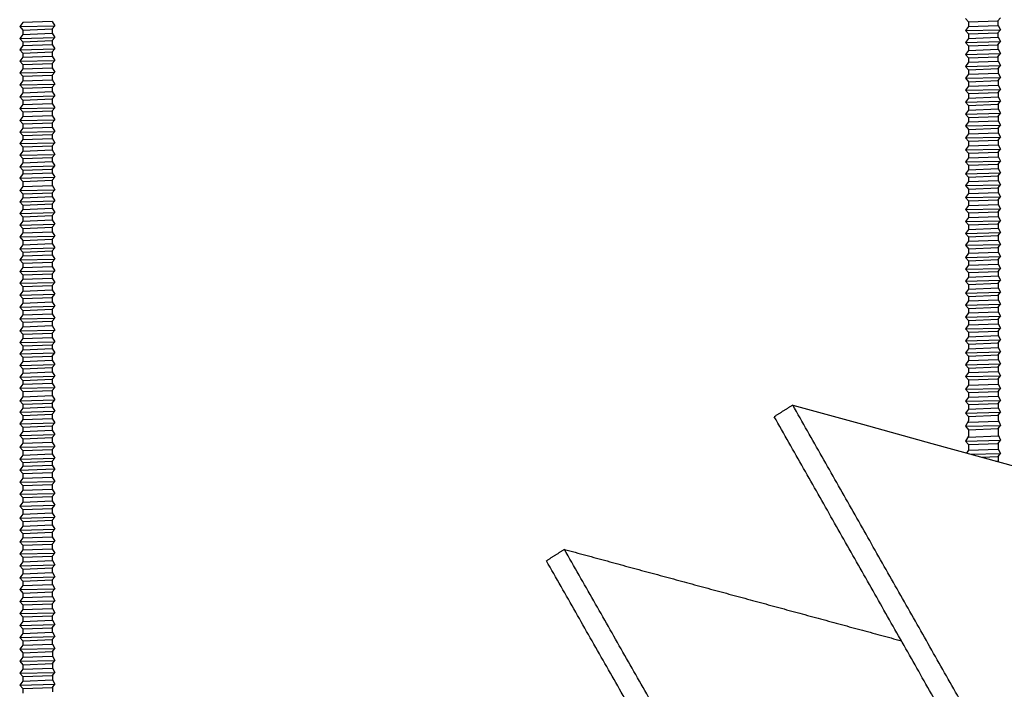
# Model space of a CAD drawing. Header units: centimetres. Extents: x 5283.6 to 5299.6, y 15505 to 15518.9.
# Tile 48 of 68: x 5296.712 to 5296.911, y 15512.526 to 15512.661. Entities that reach past the tile are written whole.
import ezdxf

# ---------------------------------------------------------------- set-up
doc = ezdxf.new("R2010")
doc.units = ezdxf.units.CM
doc.layers.add('_HD_muro', color=1, linetype='Continuous')
doc.layers.add('_HD_tornillo', color=30, linetype='Continuous')
doc.layers.add('Make2D$visible$Curves$Default', color=7, linetype='Continuous', true_color=0x000000)

# ---------------------------------------------------------------- blocks, each defined once
blk = doc.blocks.new('Cirrus_2.40x2.40_iso@15')
at = {"layer": '_HD_tornillo'}
for p, q in [((5296.90345, 15512.66166), (5296.90405, 15512.66098)), ((5296.91004, 15512.66121), (5296.91055, 15512.66183)), ((5296.71238, 15512.66083), (5296.71178, 15512.66002)), ((5296.71178, 15512.66002), (5296.71887, 15512.66019)), ((5296.71178, 15512.66002), (5296.71238, 15512.65934)), ((5296.71838, 15512.66107), (5296.71238, 15512.66083)), ((5296.71238, 15512.65934), (5296.71837, 15512.65957)), ((5296.71837, 15512.65957), (5296.71887, 15512.66019)), ((5296.71837, 15512.65957), (5296.71837, 15512.65868)), ((5296.71838, 15512.66107), (5296.71887, 15512.66019)), ((5296.90405, 15512.66004), (5296.90345, 15512.65922)), ((5296.90405, 15512.66098), (5296.91004, 15512.66121)), ((5296.90405, 15512.66098), (5296.90405, 15512.66004)), ((5296.90405, 15512.66004), (5296.91004, 15512.66027)), ((5296.91004, 15512.66121), (5296.91004, 15512.66027)), ((5296.91005, 15512.66028), (5296.91055, 15512.65939)), ((5296.71238, 15512.65845), (5296.71178, 15512.65763)), ((5296.71178, 15512.65763), (5296.71887, 15512.6578)), ((5296.71178, 15512.65763), (5296.71238, 15512.65695)), ((5296.71238, 15512.65934), (5296.71238, 15512.65845)), ((5296.71238, 15512.65845), (5296.71837, 15512.65868)), ((5296.71837, 15512.65719), (5296.71887, 15512.6578)), ((5296.71838, 15512.65869), (5296.71887, 15512.6578)), ((5296.90345, 15512.65922), (5296.91055, 15512.65939)), ((5296.90345, 15512.65922), (5296.90405, 15512.65854)), ((5296.90405, 15512.65763), (5296.90345, 15512.65681)), ((5296.90405, 15512.65854), (5296.91004, 15512.65878)), ((5296.90405, 15512.65854), (5296.90405, 15512.65763)), ((5296.90405, 15512.65763), (5296.91004, 15512.65786)), ((5296.91004, 15512.65878), (5296.91055, 15512.65939)), ((5296.91004, 15512.65878), (5296.91004, 15512.65786)), ((5296.91005, 15512.65787), (5296.91055, 15512.65698)), ((5296.71238, 15512.65617), (5296.71178, 15512.65535)), ((5296.71238, 15512.65695), (5296.71837, 15512.65719)), ((5296.71238, 15512.65695), (5296.71238, 15512.65617)), ((5296.71238, 15512.65617), (5296.71837, 15512.6564)), ((5296.71837, 15512.65719), (5296.71837, 15512.6564)), ((5296.71838, 15512.65641), (5296.71887, 15512.65552)), ((5296.90345, 15512.65681), (5296.91055, 15512.65698)), ((5296.90345, 15512.65681), (5296.90405, 15512.65613)), ((5296.90405, 15512.65613), (5296.91004, 15512.65636)), ((5296.90405, 15512.65613), (5296.90405, 15512.65519)), ((5296.91004, 15512.65636), (5296.91055, 15512.65698)), ((5296.91004, 15512.65636), (5296.91004, 15512.65543)), ((5296.71178, 15512.65535), (5296.71887, 15512.65552)), ((5296.71178, 15512.65535), (5296.71238, 15512.65467)), ((5296.71238, 15512.65381), (5296.71178, 15512.65299)), ((5296.71238, 15512.65467), (5296.71837, 15512.6549)), ((5296.71238, 15512.65467), (5296.71238, 15512.65381)), ((5296.71238, 15512.65381), (5296.71837, 15512.65404)), ((5296.71837, 15512.6549), (5296.71887, 15512.65552)), ((5296.71837, 15512.6549), (5296.71837, 15512.65404)), ((5296.71838, 15512.65405), (5296.71887, 15512.65316)), ((5296.90405, 15512.65519), (5296.90345, 15512.65438)), ((5296.90345, 15512.65438), (5296.91055, 15512.65455)), ((5296.90345, 15512.65438), (5296.90405, 15512.6537)), ((5296.90405, 15512.65519), (5296.91004, 15512.65543)), ((5296.90405, 15512.6537), (5296.91004, 15512.65393)), ((5296.90405, 15512.6537), (5296.90405, 15512.65278)), ((5296.91004, 15512.65393), (5296.91055, 15512.65455)), ((5296.91004, 15512.65393), (5296.91004, 15512.65302)), ((5296.91005, 15512.65543), (5296.91055, 15512.65455)), ((5296.71178, 15512.65299), (5296.71887, 15512.65316)), ((5296.71178, 15512.65299), (5296.71238, 15512.65231)), ((5296.71238, 15512.65231), (5296.71837, 15512.65255)), ((5296.71238, 15512.65231), (5296.71238, 15512.65144)), ((5296.71238, 15512.65144), (5296.71837, 15512.65168)), ((5296.71837, 15512.65255), (5296.71887, 15512.65316)), ((5296.71837, 15512.65255), (5296.71837, 15512.65168)), ((5296.71838, 15512.65168), (5296.71887, 15512.6508)), ((5296.90407, 15512.65279), (5296.90347, 15512.65197)), ((5296.90347, 15512.65197), (5296.91056, 15512.65214)), ((5296.90347, 15512.65197), (5296.90407, 15512.65129)), ((5296.90407, 15512.65279), (5296.91006, 15512.65302)), ((5296.91006, 15512.65153), (5296.91056, 15512.65214)), ((5296.91007, 15512.65303), (5296.91056, 15512.65214)), ((5296.71238, 15512.65144), (5296.71178, 15512.65063)), ((5296.71178, 15512.65063), (5296.71887, 15512.6508)), ((5296.71178, 15512.65063), (5296.71238, 15512.64995)), ((5296.71238, 15512.64995), (5296.71837, 15512.65018)), ((5296.71238, 15512.64995), (5296.71238, 15512.64903)), ((5296.71837, 15512.65018), (5296.71887, 15512.6508)), ((5296.71837, 15512.65018), (5296.71837, 15512.64926)), ((5296.90407, 15512.65036), (5296.90347, 15512.64954)), ((5296.90347, 15512.64954), (5296.91056, 15512.64971)), ((5296.90407, 15512.65129), (5296.91006, 15512.65153)), ((5296.90407, 15512.65129), (5296.90407, 15512.65036)), ((5296.90407, 15512.65036), (5296.91006, 15512.65059)), ((5296.91006, 15512.65153), (5296.91006, 15512.65059)), ((5296.91006, 15512.64909), (5296.91056, 15512.64971)), ((5296.91007, 15512.65059), (5296.91056, 15512.64971)), ((5296.71238, 15512.64903), (5296.71178, 15512.64821)), ((5296.71178, 15512.64821), (5296.71887, 15512.64838)), ((5296.71178, 15512.64821), (5296.71238, 15512.64753)), ((5296.71238, 15512.64903), (5296.71837, 15512.64926)), ((5296.71238, 15512.64753), (5296.71837, 15512.64777)), ((5296.71837, 15512.64777), (5296.71887, 15512.64838)), ((5296.71837, 15512.64777), (5296.71837, 15512.64685)), ((5296.71838, 15512.64927), (5296.71887, 15512.64838)), ((5296.90347, 15512.64954), (5296.90407, 15512.64886)), ((5296.90407, 15512.64794), (5296.90347, 15512.64713)), ((5296.90407, 15512.64886), (5296.91006, 15512.64909)), ((5296.90407, 15512.64886), (5296.90407, 15512.64794)), ((5296.90407, 15512.64794), (5296.91006, 15512.64818)), ((5296.91006, 15512.64909), (5296.91006, 15512.64818)), ((5296.91007, 15512.64818), (5296.91056, 15512.6473)), ((5296.71238, 15512.64662), (5296.71178, 15512.6458)), ((5296.71178, 15512.6458), (5296.71887, 15512.64597)), ((5296.71178, 15512.6458), (5296.71238, 15512.64512)), ((5296.71238, 15512.64753), (5296.71238, 15512.64662)), ((5296.71238, 15512.64662), (5296.71837, 15512.64685)), ((5296.71837, 15512.64535), (5296.71887, 15512.64597)), ((5296.71838, 15512.64686), (5296.71887, 15512.64597)), ((5296.90347, 15512.64713), (5296.91056, 15512.6473)), ((5296.90347, 15512.64713), (5296.90407, 15512.64645)), ((5296.90407, 15512.64645), (5296.91006, 15512.64668)), ((5296.90407, 15512.64645), (5296.90407, 15512.64553)), ((5296.90407, 15512.64553), (5296.91006, 15512.64577)), ((5296.91006, 15512.64668), (5296.91056, 15512.6473)), ((5296.91006, 15512.64668), (5296.91006, 15512.64577)), ((5296.91007, 15512.64577), (5296.91056, 15512.64489)), ((5296.71238, 15512.64421), (5296.71178, 15512.64339)), ((5296.71238, 15512.64512), (5296.71837, 15512.64535)), ((5296.71238, 15512.64512), (5296.71238, 15512.64421)), ((5296.71238, 15512.64421), (5296.71837, 15512.64444)), ((5296.71837, 15512.64535), (5296.71837, 15512.64444)), ((5296.71838, 15512.64444), (5296.71887, 15512.64356)), ((5296.90407, 15512.64553), (5296.90347, 15512.64472)), ((5296.90347, 15512.64472), (5296.91056, 15512.64489)), ((5296.90347, 15512.64472), (5296.90407, 15512.64404)), ((5296.90407, 15512.64404), (5296.91006, 15512.64427)), ((5296.90407, 15512.64404), (5296.90407, 15512.6431)), ((5296.91006, 15512.64427), (5296.91056, 15512.64489)), ((5296.91006, 15512.64427), (5296.91006, 15512.64333)), ((5296.71178, 15512.64339), (5296.71887, 15512.64356)), ((5296.71178, 15512.64339), (5296.71238, 15512.64271)), ((5296.71238, 15512.6418), (5296.71178, 15512.64098)), ((5296.71238, 15512.64271), (5296.71837, 15512.64294)), ((5296.71238, 15512.64271), (5296.71238, 15512.6418)), ((5296.71238, 15512.6418), (5296.71837, 15512.64203)), ((5296.71837, 15512.64294), (5296.71887, 15512.64356)), ((5296.71837, 15512.64294), (5296.71837, 15512.64203)), ((5296.71838, 15512.64203), (5296.71887, 15512.64115)), ((5296.90407, 15512.6431), (5296.90347, 15512.64228)), ((5296.90347, 15512.64228), (5296.91056, 15512.64245)), ((5296.90347, 15512.64228), (5296.90407, 15512.6416)), ((5296.90407, 15512.6431), (5296.91006, 15512.64333)), ((5296.90407, 15512.6416), (5296.91006, 15512.64183)), ((5296.90407, 15512.6416), (5296.90407, 15512.64069)), ((5296.91006, 15512.64183), (5296.91056, 15512.64245)), ((5296.91006, 15512.64183), (5296.91006, 15512.64092)), ((5296.91007, 15512.64334), (5296.91056, 15512.64245)), ((5296.71178, 15512.64098), (5296.71887, 15512.64115)), ((5296.71178, 15512.64098), (5296.71238, 15512.6403)), ((5296.71238, 15512.6403), (5296.71837, 15512.64053)), ((5296.71238, 15512.6403), (5296.71238, 15512.63941)), ((5296.71238, 15512.63941), (5296.71837, 15512.63965)), ((5296.71837, 15512.64053), (5296.71887, 15512.64115)), ((5296.71837, 15512.64053), (5296.71837, 15512.63965)), ((5296.71838, 15512.63965), (5296.71887, 15512.63877)), ((5296.90407, 15512.64069), (5296.90347, 15512.63987)), ((5296.90347, 15512.63987), (5296.91056, 15512.64004)), ((5296.90347, 15512.63987), (5296.90407, 15512.63919)), ((5296.90407, 15512.64069), (5296.91006, 15512.64092)), ((5296.91006, 15512.63942), (5296.91056, 15512.64004)), ((5296.91007, 15512.64092), (5296.91056, 15512.64004)), ((5296.71238, 15512.63941), (5296.71178, 15512.6386)), ((5296.71178, 15512.6386), (5296.71887, 15512.63877)), ((5296.71178, 15512.6386), (5296.71238, 15512.63792)), ((5296.71238, 15512.63792), (5296.71837, 15512.63815)), ((5296.71238, 15512.63792), (5296.71238, 15512.63713)), ((5296.71837, 15512.63815), (5296.71887, 15512.63877)), ((5296.71837, 15512.63815), (5296.71837, 15512.63736)), ((5296.90407, 15512.63825), (5296.90347, 15512.63744)), ((5296.90347, 15512.63744), (5296.91056, 15512.63761)), ((5296.90407, 15512.63919), (5296.91006, 15512.63942)), ((5296.90407, 15512.63919), (5296.90407, 15512.63825)), ((5296.90407, 15512.63825), (5296.91006, 15512.63849)), ((5296.91006, 15512.63942), (5296.91006, 15512.63849)), ((5296.91006, 15512.63699), (5296.91056, 15512.63761)), ((5296.91007, 15512.63849), (5296.91056, 15512.63761)), ((5296.71238, 15512.63713), (5296.71178, 15512.63631)), ((5296.71178, 15512.63631), (5296.71887, 15512.63648)), ((5296.71178, 15512.63631), (5296.71238, 15512.63563)), ((5296.71238, 15512.63713), (5296.71837, 15512.63736)), ((5296.71238, 15512.63563), (5296.71837, 15512.63587)), ((5296.71238, 15512.63563), (5296.71238, 15512.63477)), ((5296.71837, 15512.63587), (5296.71887, 15512.63648)), ((5296.71837, 15512.63587), (5296.71837, 15512.63501)), ((5296.71838, 15512.63737), (5296.71887, 15512.63648)), ((5296.90347, 15512.63744), (5296.90407, 15512.63676)), ((5296.90408, 15512.63585), (5296.90348, 15512.63503)), ((5296.90407, 15512.63676), (5296.91006, 15512.63699)), ((5296.90407, 15512.63676), (5296.90407, 15512.63584)), ((5296.90408, 15512.63585), (5296.91007, 15512.63608)), ((5296.91006, 15512.63699), (5296.91006, 15512.63607)), ((5296.91008, 15512.63608), (5296.91057, 15512.6352)), ((5296.71238, 15512.63477), (5296.71178, 15512.63396)), ((5296.71178, 15512.63396), (5296.71887, 15512.63412)), ((5296.71178, 15512.63396), (5296.71238, 15512.63327)), ((5296.71238, 15512.63477), (5296.71837, 15512.63501)), ((5296.71837, 15512.63351), (5296.71887, 15512.63412)), ((5296.71838, 15512.63501), (5296.71887, 15512.63412)), ((5296.90348, 15512.63503), (5296.91057, 15512.6352)), ((5296.90348, 15512.63503), (5296.90408, 15512.63435)), ((5296.90408, 15512.63435), (5296.91007, 15512.63458)), ((5296.90408, 15512.63435), (5296.90408, 15512.63341)), ((5296.90408, 15512.63341), (5296.91007, 15512.63364)), ((5296.91007, 15512.63458), (5296.91057, 15512.6352)), ((5296.91007, 15512.63458), (5296.91007, 15512.63364)), ((5296.91008, 15512.63365), (5296.91057, 15512.63276)), ((5296.71238, 15512.6324), (5296.71178, 15512.63159)), ((5296.71178, 15512.63159), (5296.71887, 15512.63176)), ((5296.71238, 15512.63327), (5296.71837, 15512.63351)), ((5296.71238, 15512.63327), (5296.71238, 15512.6324)), ((5296.71238, 15512.6324), (5296.71837, 15512.63264)), ((5296.71837, 15512.63351), (5296.71837, 15512.63264)), ((5296.71837, 15512.63114), (5296.71887, 15512.63176)), ((5296.71838, 15512.63264), (5296.71887, 15512.63176)), ((5296.90408, 15512.63341), (5296.90348, 15512.63259)), ((5296.90348, 15512.63259), (5296.91057, 15512.63276)), ((5296.90348, 15512.63259), (5296.90408, 15512.63191)), ((5296.90408, 15512.63191), (5296.91007, 15512.63215)), ((5296.90408, 15512.63191), (5296.90408, 15512.631)), ((5296.91007, 15512.63215), (5296.91057, 15512.63276)), ((5296.91007, 15512.63215), (5296.91007, 15512.63123)), ((5296.71178, 15512.63159), (5296.71238, 15512.63091)), ((5296.71238, 15512.63014), (5296.71178, 15512.62932)), ((5296.71238, 15512.63091), (5296.71837, 15512.63114)), ((5296.71238, 15512.63091), (5296.71238, 15512.63014)), ((5296.71238, 15512.63014), (5296.71837, 15512.63037)), ((5296.71837, 15512.63114), (5296.71837, 15512.63037)), ((5296.71838, 15512.63037), (5296.71887, 15512.62949)), ((5296.90408, 15512.631), (5296.90348, 15512.63018)), ((5296.90348, 15512.63018), (5296.91057, 15512.63035)), ((5296.90348, 15512.63018), (5296.90408, 15512.6295)), ((5296.90408, 15512.631), (5296.91007, 15512.63123)), ((5296.90408, 15512.6295), (5296.91007, 15512.62974)), ((5296.91007, 15512.62974), (5296.91057, 15512.63035)), ((5296.91007, 15512.62974), (5296.91007, 15512.62882)), ((5296.91008, 15512.63124), (5296.91057, 15512.63035)), ((5296.71178, 15512.62932), (5296.71887, 15512.62949)), ((5296.71178, 15512.62932), (5296.71238, 15512.62864)), ((5296.71238, 15512.62864), (5296.71837, 15512.62887)), ((5296.71238, 15512.62864), (5296.71238, 15512.6276)), ((5296.71238, 15512.6276), (5296.71837, 15512.62783)), ((5296.71837, 15512.62887), (5296.71887, 15512.62949)), ((5296.71837, 15512.62887), (5296.71837, 15512.62783)), ((5296.71838, 15512.62784), (5296.71887, 15512.62695)), ((5296.90408, 15512.62859), (5296.90348, 15512.62777)), ((5296.90348, 15512.62777), (5296.91057, 15512.62794)), ((5296.90348, 15512.62777), (5296.90408, 15512.62709)), ((5296.90408, 15512.6295), (5296.90408, 15512.62859)), ((5296.90408, 15512.62859), (5296.91007, 15512.62882)), ((5296.91007, 15512.62732), (5296.91057, 15512.62794)), ((5296.91008, 15512.62882), (5296.91057, 15512.62794)), ((5296.71238, 15512.6276), (5296.71178, 15512.62678)), ((5296.71178, 15512.62678), (5296.71887, 15512.62695)), ((5296.71178, 15512.62678), (5296.71238, 15512.6261)), ((5296.71238, 15512.6261), (5296.71837, 15512.62634)), ((5296.71238, 15512.6261), (5296.71238, 15512.62532)), ((5296.71837, 15512.62634), (5296.71887, 15512.62695)), ((5296.71837, 15512.62634), (5296.71837, 15512.62555)), ((5296.90408, 15512.62615), (5296.90348, 15512.62534)), ((5296.90408, 15512.62709), (5296.91007, 15512.62732)), ((5296.90408, 15512.62709), (5296.90408, 15512.62615)), ((5296.90408, 15512.62615), (5296.91007, 15512.62639)), ((5296.91007, 15512.62732), (5296.91007, 15512.62639)), ((5296.91008, 15512.62639), (5296.91057, 15512.62551)), ((5296.71238, 15512.62532), (5296.71178, 15512.6245)), ((5296.71178, 15512.6245), (5296.71887, 15512.62467)), ((5296.71178, 15512.6245), (5296.71238, 15512.62382)), ((5296.71238, 15512.62532), (5296.71837, 15512.62555)), ((5296.71238, 15512.62382), (5296.71837, 15512.62405)), ((5296.71238, 15512.62382), (5296.71238, 15512.62296)), ((5296.71837, 15512.62405), (5296.71887, 15512.62467)), ((5296.71837, 15512.62405), (5296.71837, 15512.62319)), ((5296.71838, 15512.62556), (5296.71887, 15512.62467)), ((5296.90348, 15512.62534), (5296.91057, 15512.62551)), ((5296.90348, 15512.62534), (5296.90408, 15512.62466)), ((5296.90408, 15512.62374), (5296.90348, 15512.62293)), ((5296.90408, 15512.62466), (5296.91007, 15512.62489)), ((5296.90408, 15512.62466), (5296.90408, 15512.62374)), ((5296.90408, 15512.62374), (5296.91007, 15512.62398)), ((5296.91007, 15512.62489), (5296.91057, 15512.62551)), ((5296.91007, 15512.62489), (5296.91007, 15512.62398)), ((5296.91008, 15512.62398), (5296.91057, 15512.62309)), ((5296.71238, 15512.62296), (5296.71178, 15512.62214)), ((5296.71178, 15512.62214), (5296.71887, 15512.62231)), ((5296.71178, 15512.62214), (5296.71238, 15512.62146)), ((5296.71238, 15512.62296), (5296.71837, 15512.62319)), ((5296.71238, 15512.62146), (5296.71837, 15512.6217)), ((5296.71837, 15512.6217), (5296.71887, 15512.62231)), ((5296.71837, 15512.6217), (5296.71837, 15512.62083)), ((5296.71838, 15512.6232), (5296.71887, 15512.62231)), ((5296.90348, 15512.62293), (5296.91057, 15512.62309)), ((5296.90348, 15512.62293), (5296.90408, 15512.62224)), ((5296.90408, 15512.62224), (5296.91007, 15512.62248)), ((5296.90408, 15512.62224), (5296.90408, 15512.62131)), ((5296.91007, 15512.62248), (5296.91057, 15512.62309)), ((5296.91007, 15512.62248), (5296.91007, 15512.62154)), ((5296.71238, 15512.62059), (5296.71178, 15512.61978)), ((5296.71178, 15512.61978), (5296.71887, 15512.61994)), ((5296.71178, 15512.61978), (5296.71238, 15512.61909)), ((5296.71238, 15512.62146), (5296.71238, 15512.62059)), ((5296.71238, 15512.62059), (5296.71837, 15512.62083)), ((5296.71837, 15512.61933), (5296.71887, 15512.61994)), ((5296.71838, 15512.62083), (5296.71887, 15512.61994)), ((5296.90408, 15512.62131), (5296.90348, 15512.62049)), ((5296.90348, 15512.62049), (5296.91057, 15512.62066)), ((5296.90348, 15512.62049), (5296.90408, 15512.61981)), ((5296.90408, 15512.62131), (5296.91007, 15512.62154)), ((5296.90408, 15512.61981), (5296.91007, 15512.62004)), ((5296.90408, 15512.61981), (5296.90408, 15512.6189)), ((5296.91007, 15512.62004), (5296.91057, 15512.62066)), ((5296.91007, 15512.62004), (5296.91007, 15512.61913)), ((5296.91008, 15512.62154), (5296.91057, 15512.62066)), ((5296.71238, 15512.61818), (5296.71178, 15512.61736)), ((5296.71238, 15512.61909), (5296.71837, 15512.61933)), ((5296.71238, 15512.61909), (5296.71238, 15512.61818)), ((5296.71238, 15512.61818), (5296.71837, 15512.61841)), ((5296.71837, 15512.61933), (5296.71837, 15512.61841)), ((5296.71838, 15512.61842), (5296.71887, 15512.61753)), ((5296.90408, 15512.6189), (5296.90348, 15512.61808)), ((5296.90348, 15512.61808), (5296.91057, 15512.61825)), ((5296.90348, 15512.61808), (5296.90408, 15512.6174)), ((5296.90408, 15512.6189), (5296.91007, 15512.61913)), ((5296.91007, 15512.61763), (5296.91057, 15512.61825)), ((5296.91008, 15512.61913), (5296.91057, 15512.61825)), ((5296.71178, 15512.61736), (5296.71887, 15512.61753)), ((5296.71178, 15512.61736), (5296.71238, 15512.61668)), ((5296.71238, 15512.6158), (5296.71178, 15512.61498)), ((5296.71238, 15512.61668), (5296.71837, 15512.61692)), ((5296.71238, 15512.61668), (5296.71238, 15512.6158)), ((5296.71238, 15512.6158), (5296.71837, 15512.61603)), ((5296.71837, 15512.61692), (5296.71887, 15512.61753)), ((5296.71837, 15512.61692), (5296.71837, 15512.61603)), ((5296.71838, 15512.61604), (5296.71887, 15512.61515)), ((5296.90408, 15512.61648), (5296.90348, 15512.61567)), ((5296.90348, 15512.61567), (5296.91057, 15512.61584)), ((5296.90348, 15512.61567), (5296.90408, 15512.61499)), ((5296.90408, 15512.6174), (5296.91007, 15512.61763)), ((5296.90408, 15512.6174), (5296.90408, 15512.61648)), ((5296.90408, 15512.61648), (5296.91007, 15512.61672)), ((5296.91007, 15512.61763), (5296.91007, 15512.61672)), ((5296.91007, 15512.61522), (5296.91057, 15512.61584)), ((5296.91008, 15512.61672), (5296.91057, 15512.61584)), ((5296.71178, 15512.61498), (5296.71887, 15512.61515)), ((5296.71178, 15512.61498), (5296.71238, 15512.6143)), ((5296.71238, 15512.6143), (5296.71837, 15512.61453)), ((5296.71238, 15512.6143), (5296.71238, 15512.61352)), ((5296.71238, 15512.61352), (5296.71837, 15512.61375)), ((5296.71837, 15512.61453), (5296.71887, 15512.61515)), ((5296.71837, 15512.61453), (5296.71837, 15512.61375)), ((5296.71838, 15512.61375), (5296.71887, 15512.61287)), ((5296.90408, 15512.61405), (5296.90348, 15512.61323)), ((5296.90408, 15512.61499), (5296.91007, 15512.61522)), ((5296.90408, 15512.61499), (5296.90408, 15512.61405)), ((5296.90408, 15512.61405), (5296.91007, 15512.61428)), ((5296.91007, 15512.61522), (5296.91007, 15512.61428)), ((5296.91008, 15512.61429), (5296.91057, 15512.6134)), ((5296.71238, 15512.61352), (5296.71178, 15512.6127)), ((5296.71178, 15512.6127), (5296.71887, 15512.61287)), ((5296.71178, 15512.6127), (5296.71238, 15512.61202)), ((5296.71238, 15512.61202), (5296.71837, 15512.61225)), ((5296.71238, 15512.61202), (5296.71238, 15512.61116)), ((5296.71837, 15512.61225), (5296.71887, 15512.61287)), ((5296.71837, 15512.61225), (5296.71837, 15512.61139)), ((5296.90348, 15512.61323), (5296.91057, 15512.6134)), ((5296.90348, 15512.61323), (5296.90408, 15512.61255)), ((5296.90408, 15512.61255), (5296.91007, 15512.61279)), ((5296.90408, 15512.61255), (5296.90408, 15512.61164)), ((5296.90408, 15512.61164), (5296.91007, 15512.61187)), ((5296.91007, 15512.61279), (5296.91057, 15512.6134)), ((5296.91007, 15512.61279), (5296.91007, 15512.61187)), ((5296.91008, 15512.61188), (5296.91057, 15512.61099)), ((5296.71238, 15512.61116), (5296.71178, 15512.61034)), ((5296.71178, 15512.61034), (5296.71887, 15512.61051)), ((5296.71178, 15512.61034), (5296.71238, 15512.60966)), ((5296.71238, 15512.61116), (5296.71837, 15512.61139)), ((5296.71238, 15512.60966), (5296.71837, 15512.60989)), ((5296.71837, 15512.60989), (5296.71887, 15512.61051)), ((5296.71837, 15512.60989), (5296.71837, 15512.60902)), ((5296.71838, 15512.61139), (5296.71887, 15512.61051)), ((5296.90408, 15512.61164), (5296.90348, 15512.61082)), ((5296.90348, 15512.61082), (5296.91057, 15512.61099)), ((5296.90348, 15512.61082), (5296.90408, 15512.61014)), ((5296.90408, 15512.61014), (5296.91007, 15512.61037)), ((5296.90408, 15512.61014), (5296.90408, 15512.60923)), ((5296.91007, 15512.61037), (5296.91057, 15512.61099)), ((5296.91007, 15512.61037), (5296.91007, 15512.60946)), ((5296.71238, 15512.60879), (5296.71178, 15512.60797)), ((5296.71178, 15512.60797), (5296.71887, 15512.60814)), ((5296.71178, 15512.60797), (5296.71238, 15512.60729)), ((5296.71238, 15512.60966), (5296.71238, 15512.60879)), ((5296.71238, 15512.60879), (5296.71837, 15512.60902)), ((5296.71837, 15512.60753), (5296.71887, 15512.60814)), ((5296.71838, 15512.60903), (5296.71887, 15512.60814)), ((5296.90408, 15512.60923), (5296.90348, 15512.60841)), ((5296.90348, 15512.60841), (5296.91057, 15512.60858)), ((5296.90348, 15512.60841), (5296.90408, 15512.60773)), ((5296.90408, 15512.60923), (5296.91007, 15512.60946)), ((5296.90408, 15512.60773), (5296.91007, 15512.60796)), ((5296.90408, 15512.60773), (5296.90408, 15512.60679)), ((5296.91007, 15512.60796), (5296.91057, 15512.60858)), ((5296.91007, 15512.60796), (5296.91007, 15512.60703)), ((5296.91008, 15512.60946), (5296.91057, 15512.60858)), ((5296.71238, 15512.60638), (5296.71178, 15512.60556)), ((5296.71178, 15512.60556), (5296.71887, 15512.60573)), ((5296.71238, 15512.60729), (5296.71837, 15512.60753)), ((5296.71238, 15512.60729), (5296.71238, 15512.60638)), ((5296.71238, 15512.60638), (5296.71837, 15512.60661)), ((5296.71837, 15512.60753), (5296.71837, 15512.60661)), ((5296.71837, 15512.60511), (5296.71887, 15512.60573)), ((5296.71838, 15512.60661), (5296.71887, 15512.60573)), ((5296.90408, 15512.60679), (5296.90348, 15512.60598)), ((5296.90348, 15512.60598), (5296.91057, 15512.60615)), ((5296.90348, 15512.60598), (5296.90408, 15512.6053)), ((5296.90408, 15512.60679), (5296.91007, 15512.60703)), ((5296.91007, 15512.60553), (5296.91057, 15512.60615)), ((5296.91008, 15512.60703), (5296.91057, 15512.60615)), ((5296.71178, 15512.60556), (5296.71238, 15512.60488)), ((5296.71238, 15512.60397), (5296.71178, 15512.60315)), ((5296.71238, 15512.60488), (5296.71837, 15512.60511)), ((5296.71238, 15512.60488), (5296.71238, 15512.60397)), ((5296.71238, 15512.60397), (5296.71837, 15512.6042)), ((5296.71837, 15512.60511), (5296.71837, 15512.6042)), ((5296.71838, 15512.6042), (5296.71887, 15512.60332)), ((5296.90408, 15512.60438), (5296.90348, 15512.60356)), ((5296.90348, 15512.60356), (5296.91057, 15512.60373)), ((5296.90408, 15512.6053), (5296.91007, 15512.60553)), ((5296.90408, 15512.6053), (5296.90408, 15512.60438)), ((5296.90408, 15512.60438), (5296.91007, 15512.60461)), ((5296.91007, 15512.60553), (5296.91007, 15512.60461)), ((5296.91007, 15512.60312), (5296.91057, 15512.60373)), ((5296.91008, 15512.60462), (5296.91057, 15512.60373)), ((5296.71178, 15512.60315), (5296.71887, 15512.60332)), ((5296.71178, 15512.60315), (5296.71238, 15512.60247)), ((5296.71238, 15512.60247), (5296.71837, 15512.6027)), ((5296.71238, 15512.60247), (5296.71238, 15512.60155)), ((5296.71238, 15512.60155), (5296.71837, 15512.60179)), ((5296.71837, 15512.6027), (5296.71887, 15512.60332)), ((5296.71837, 15512.6027), (5296.71837, 15512.60179)), ((5296.71838, 15512.60179), (5296.71887, 15512.60091)), ((5296.90348, 15512.60356), (5296.90408, 15512.60288)), ((5296.90408, 15512.60195), (5296.90348, 15512.60113)), ((5296.90408, 15512.60288), (5296.91007, 15512.60312)), ((5296.90408, 15512.60288), (5296.90408, 15512.60195)), ((5296.90408, 15512.60195), (5296.91007, 15512.60218)), ((5296.91007, 15512.60312), (5296.91007, 15512.60218)), ((5296.91008, 15512.60218), (5296.91057, 15512.6013)), ((5296.71238, 15512.60155), (5296.71178, 15512.60074)), ((5296.71178, 15512.60074), (5296.71887, 15512.60091)), ((5296.71178, 15512.60074), (5296.71238, 15512.60006)), ((5296.71238, 15512.60006), (5296.71837, 15512.60029)), ((5296.71238, 15512.60006), (5296.71238, 15512.59914)), ((5296.71837, 15512.60029), (5296.71887, 15512.60091)), ((5296.71837, 15512.60029), (5296.71837, 15512.59938)), ((5296.90348, 15512.60113), (5296.91057, 15512.6013)), ((5296.90348, 15512.60113), (5296.90408, 15512.60045)), ((5296.90408, 15512.60045), (5296.91007, 15512.60068)), ((5296.90408, 15512.60045), (5296.90408, 15512.59954)), ((5296.90408, 15512.59954), (5296.91007, 15512.59977)), ((5296.91007, 15512.60068), (5296.91057, 15512.6013)), ((5296.91007, 15512.60068), (5296.91007, 15512.59977)), ((5296.91008, 15512.59977), (5296.91057, 15512.59889)), ((5296.71238, 15512.59914), (5296.71178, 15512.59833)), ((5296.71178, 15512.59833), (5296.71887, 15512.59849)), ((5296.71178, 15512.59833), (5296.71238, 15512.59764)), ((5296.71238, 15512.59914), (5296.71837, 15512.59938)), ((5296.71238, 15512.59764), (5296.71837, 15512.59788)), ((5296.71837, 15512.59788), (5296.71887, 15512.59849)), ((5296.71837, 15512.59788), (5296.71837, 15512.59699)), ((5296.71838, 15512.59938), (5296.71887, 15512.59849)), ((5296.90408, 15512.59954), (5296.90348, 15512.59872)), ((5296.90348, 15512.59872), (5296.91057, 15512.59889)), ((5296.90348, 15512.59872), (5296.90408, 15512.59804)), ((5296.90408, 15512.59804), (5296.91007, 15512.59827)), ((5296.90408, 15512.59804), (5296.90408, 15512.59712)), ((5296.91007, 15512.59827), (5296.91057, 15512.59889)), ((5296.91007, 15512.59827), (5296.91007, 15512.59736)), ((5296.71238, 15512.59676), (5296.71178, 15512.59594)), ((5296.71178, 15512.59594), (5296.71887, 15512.59611)), ((5296.71178, 15512.59594), (5296.71238, 15512.59526)), ((5296.71238, 15512.59764), (5296.71238, 15512.59676)), ((5296.71238, 15512.59676), (5296.71837, 15512.59699)), ((5296.71837, 15512.5955), (5296.71887, 15512.59611)), ((5296.71838, 15512.597), (5296.71887, 15512.59611)), ((5296.90408, 15512.59712), (5296.90348, 15512.59631)), ((5296.90348, 15512.59631), (5296.91057, 15512.59648)), ((5296.90348, 15512.59631), (5296.90408, 15512.59563)), ((5296.90408, 15512.59712), (5296.91007, 15512.59736)), ((5296.90408, 15512.59563), (5296.91007, 15512.59586)), ((5296.91007, 15512.59586), (5296.91057, 15512.59648)), ((5296.91007, 15512.59586), (5296.91007, 15512.59492)), ((5296.91008, 15512.59736), (5296.91057, 15512.59648)), ((5296.71238, 15512.59448), (5296.71178, 15512.59366)), ((5296.71178, 15512.59366), (5296.71887, 15512.59383)), ((5296.71238, 15512.59526), (5296.71837, 15512.5955)), ((5296.71238, 15512.59526), (5296.71238, 15512.59448)), ((5296.71238, 15512.59448), (5296.71837, 15512.59471)), ((5296.71837, 15512.5955), (5296.71837, 15512.59471)), ((5296.71837, 15512.59321), (5296.71887, 15512.59383)), ((5296.71838, 15512.59471), (5296.71887, 15512.59383)), ((5296.90408, 15512.59469), (5296.90348, 15512.59387)), ((5296.90348, 15512.59387), (5296.91057, 15512.59404)), ((5296.90348, 15512.59387), (5296.90408, 15512.59319)), ((5296.90408, 15512.59563), (5296.90408, 15512.59469)), ((5296.90408, 15512.59469), (5296.91007, 15512.59492)), ((5296.91007, 15512.59343), (5296.91057, 15512.59404)), ((5296.91008, 15512.59493), (5296.91057, 15512.59404)), ((5296.71178, 15512.59366), (5296.71238, 15512.59298)), ((5296.71238, 15512.59212), (5296.71178, 15512.5913)), ((5296.71238, 15512.59298), (5296.71837, 15512.59321)), ((5296.71238, 15512.59298), (5296.71238, 15512.59212)), ((5296.71238, 15512.59212), (5296.71837, 15512.59235)), ((5296.71837, 15512.59321), (5296.71837, 15512.59235)), ((5296.71838, 15512.59236), (5296.71887, 15512.59147)), ((5296.90408, 15512.59228), (5296.90348, 15512.59146)), ((5296.90408, 15512.59319), (5296.91007, 15512.59343)), ((5296.90408, 15512.59319), (5296.90408, 15512.59228)), ((5296.90408, 15512.59228), (5296.91007, 15512.59251)), ((5296.91007, 15512.59343), (5296.91007, 15512.59251)), ((5296.91008, 15512.59251), (5296.91057, 15512.59163)), ((5296.71178, 15512.5913), (5296.71887, 15512.59147)), ((5296.71178, 15512.5913), (5296.71238, 15512.59062)), ((5296.71238, 15512.58975), (5296.71178, 15512.58894)), ((5296.71238, 15512.59062), (5296.71837, 15512.59086)), ((5296.71238, 15512.59062), (5296.71238, 15512.58975)), ((5296.71238, 15512.58975), (5296.71837, 15512.58998)), ((5296.71837, 15512.59086), (5296.71887, 15512.59147)), ((5296.71837, 15512.59086), (5296.71837, 15512.58998)), ((5296.71838, 15512.58999), (5296.71887, 15512.5891)), ((5296.90348, 15512.59146), (5296.91057, 15512.59163)), ((5296.90348, 15512.59146), (5296.90408, 15512.59078)), ((5296.90408, 15512.58987), (5296.90348, 15512.58905)), ((5296.90408, 15512.59078), (5296.91007, 15512.59101)), ((5296.90408, 15512.59078), (5296.90408, 15512.58987)), ((5296.90408, 15512.58987), (5296.91007, 15512.5901)), ((5296.91007, 15512.59101), (5296.91057, 15512.59163)), ((5296.91007, 15512.59101), (5296.91007, 15512.5901)), ((5296.91008, 15512.5901), (5296.91057, 15512.58922)), ((5296.71178, 15512.58894), (5296.71887, 15512.5891)), ((5296.71178, 15512.58894), (5296.71238, 15512.58825)), ((5296.71238, 15512.58825), (5296.71837, 15512.58849)), ((5296.71238, 15512.58825), (5296.71238, 15512.58748)), ((5296.71238, 15512.58748), (5296.71837, 15512.58772)), ((5296.71837, 15512.58849), (5296.71887, 15512.5891)), ((5296.71837, 15512.58849), (5296.71837, 15512.58772)), ((5296.71838, 15512.58772), (5296.71887, 15512.58684)), ((5296.90348, 15512.58905), (5296.91057, 15512.58922)), ((5296.90348, 15512.58905), (5296.90408, 15512.58837)), ((5296.90408, 15512.58837), (5296.91007, 15512.5886)), ((5296.90408, 15512.58837), (5296.90408, 15512.5873)), ((5296.91007, 15512.5886), (5296.91057, 15512.58922)), ((5296.91007, 15512.5886), (5296.91007, 15512.58753)), ((5296.71238, 15512.58748), (5296.71178, 15512.58667)), ((5296.71178, 15512.58667), (5296.71887, 15512.58684)), ((5296.71178, 15512.58667), (5296.71238, 15512.58599)), ((5296.71238, 15512.58599), (5296.71837, 15512.58622)), ((5296.71238, 15512.58599), (5296.71238, 15512.58495)), ((5296.71837, 15512.58622), (5296.71887, 15512.58684)), ((5296.71837, 15512.58622), (5296.71837, 15512.58518)), ((5296.90408, 15512.5873), (5296.90348, 15512.58648)), ((5296.90348, 15512.58648), (5296.91057, 15512.58665)), ((5296.90348, 15512.58648), (5296.90408, 15512.5858)), ((5296.90408, 15512.5873), (5296.91007, 15512.58753)), ((5296.90408, 15512.5858), (5296.91007, 15512.58604)), ((5296.90408, 15512.5858), (5296.90408, 15512.58487)), ((5296.91007, 15512.58604), (5296.91057, 15512.58665)), ((5296.91007, 15512.58604), (5296.91007, 15512.5851)), ((5296.91008, 15512.58754), (5296.91057, 15512.58665)), ((5296.71238, 15512.58495), (5296.71178, 15512.58413)), ((5296.71178, 15512.58413), (5296.71887, 15512.5843)), ((5296.71178, 15512.58413), (5296.71238, 15512.58345)), ((5296.71238, 15512.58495), (5296.71837, 15512.58518)), ((5296.71837, 15512.58368), (5296.71887, 15512.5843)), ((5296.71838, 15512.58518), (5296.71887, 15512.5843)), ((5296.90408, 15512.58487), (5296.90348, 15512.58405)), ((5296.90348, 15512.58405), (5296.91057, 15512.58422)), ((5296.90348, 15512.58405), (5296.90408, 15512.58337)), ((5296.90408, 15512.58487), (5296.91007, 15512.5851)), ((5296.91007, 15512.5836), (5296.91057, 15512.58422)), ((5296.91008, 15512.5851), (5296.91057, 15512.58422)), ((5296.71238, 15512.58267), (5296.71178, 15512.58185)), ((5296.71178, 15512.58185), (5296.71887, 15512.58202)), ((5296.71178, 15512.58185), (5296.71238, 15512.58117)), ((5296.71238, 15512.58345), (5296.71837, 15512.58368)), ((5296.71238, 15512.58345), (5296.71238, 15512.58267)), ((5296.71238, 15512.58267), (5296.71837, 15512.5829)), ((5296.71837, 15512.58368), (5296.71837, 15512.5829)), ((5296.71837, 15512.5814), (5296.71887, 15512.58202)), ((5296.71838, 15512.5829), (5296.71887, 15512.58202)), ((5296.90408, 15512.58245), (5296.90348, 15512.58164)), ((5296.90348, 15512.58164), (5296.91057, 15512.58181)), ((5296.90408, 15512.58337), (5296.91007, 15512.5836)), ((5296.90408, 15512.58337), (5296.90408, 15512.58245)), ((5296.90408, 15512.58245), (5296.91007, 15512.58269)), ((5296.91007, 15512.5836), (5296.91007, 15512.58269)), ((5296.91007, 15512.58119), (5296.91057, 15512.58181)), ((5296.91008, 15512.58269), (5296.91057, 15512.58181)), ((5296.71238, 15512.58031), (5296.71178, 15512.57949)), ((5296.71238, 15512.58117), (5296.71837, 15512.5814)), ((5296.71238, 15512.58117), (5296.71238, 15512.58031)), ((5296.71238, 15512.58031), (5296.71837, 15512.58054)), ((5296.71837, 15512.5814), (5296.71837, 15512.58054)), ((5296.71838, 15512.58054), (5296.71887, 15512.57966)), ((5296.90348, 15512.58164), (5296.90408, 15512.58096)), ((5296.90408, 15512.58004), (5296.90348, 15512.57896)), ((5296.90408, 15512.58096), (5296.91007, 15512.58119)), ((5296.90408, 15512.58096), (5296.90408, 15512.58004)), ((5296.90408, 15512.57978), (5296.91007, 15512.58001)), ((5296.91007, 15512.58119), (5296.91007, 15512.58028)), ((5296.91008, 15512.58028), (5296.91057, 15512.57913)), ((5296.71178, 15512.57949), (5296.71887, 15512.57966)), ((5296.71178, 15512.57949), (5296.71238, 15512.57881)), ((5296.71238, 15512.57794), (5296.71178, 15512.57712)), ((5296.71238, 15512.57881), (5296.71837, 15512.57904)), ((5296.71238, 15512.57881), (5296.71238, 15512.57794)), ((5296.71238, 15512.57794), (5296.71837, 15512.57817)), ((5296.71837, 15512.57904), (5296.71887, 15512.57966)), ((5296.71837, 15512.57904), (5296.71837, 15512.57817)), ((5296.71838, 15512.57818), (5296.71887, 15512.57729)), ((5296.90348, 15512.57896), (5296.91057, 15512.57913)), ((5296.90348, 15512.57896), (5296.90408, 15512.57828)), ((5296.90408, 15512.57828), (5296.91007, 15512.57851)), ((5296.90408, 15512.57828), (5296.90408, 15512.57697)), ((5296.91007, 15512.57851), (5296.91057, 15512.57913)), ((5296.91007, 15512.57851), (5296.91007, 15512.5772)), ((5296.71178, 15512.57712), (5296.71887, 15512.57729)), ((5296.71178, 15512.57712), (5296.71238, 15512.57644)), ((5296.71238, 15512.57644), (5296.71837, 15512.57667)), ((5296.71238, 15512.57644), (5296.71238, 15512.57553)), ((5296.71238, 15512.57553), (5296.71837, 15512.57576)), ((5296.71837, 15512.57667), (5296.71887, 15512.57729)), ((5296.71837, 15512.57667), (5296.71837, 15512.57576)), ((5296.71838, 15512.57576), (5296.71887, 15512.57488)), ((5296.90408, 15512.57697), (5296.90348, 15512.57595)), ((5296.90348, 15512.57595), (5296.91057, 15512.57612)), ((5296.90348, 15512.57595), (5296.90408, 15512.57527)), ((5296.90408, 15512.57677), (5296.91007, 15512.577)), ((5296.91007, 15512.5755), (5296.91057, 15512.57612)), ((5296.91008, 15512.5772), (5296.91057, 15512.57612)), ((5296.71238, 15512.57553), (5296.71178, 15512.57471)), ((5296.71178, 15512.57471), (5296.71887, 15512.57488)), ((5296.71178, 15512.57471), (5296.71238, 15512.57403)), ((5296.71238, 15512.57403), (5296.71837, 15512.57426)), ((5296.71238, 15512.57403), (5296.71238, 15512.57314)), ((5296.71837, 15512.57426), (5296.71887, 15512.57488)), ((5296.71837, 15512.57426), (5296.71837, 15512.57338)), ((5296.90408, 15512.57409), (5296.90367, 15512.57354)), ((5296.90408, 15512.57527), (5296.91007, 15512.5755)), ((5296.90408, 15512.57527), (5296.90408, 15512.57409)), ((5296.90408, 15512.57409), (5296.91007, 15512.57433)), ((5296.91007, 15512.5755), (5296.91007, 15512.57433)), ((5296.91008, 15512.57433), (5296.91057, 15512.57345)), ((5296.71238, 15512.57314), (5296.71178, 15512.57233)), ((5296.71178, 15512.57233), (5296.71887, 15512.5725)), ((5296.71178, 15512.57233), (5296.71238, 15512.57165)), ((5296.71238, 15512.57314), (5296.71837, 15512.57338)), ((5296.71238, 15512.57165), (5296.71837, 15512.57188)), ((5296.71837, 15512.57188), (5296.71887, 15512.5725)), ((5296.71837, 15512.57188), (5296.71837, 15512.5711)), ((5296.71838, 15512.57338), (5296.71887, 15512.5725)), ((5296.90453, 15512.5733), (5296.91057, 15512.57345)), ((5296.90671, 15512.5727), (5296.91007, 15512.57283)), ((5296.90961, 15512.5719), (5296.91007, 15512.57192)), ((5296.91007, 15512.57283), (5296.91057, 15512.57345)), ((5296.91007, 15512.57283), (5296.91007, 15512.57192)), ((5296.91008, 15512.57192), (5296.91018, 15512.57174)), ((5296.71238, 15512.57086), (5296.71178, 15512.57005)), ((5296.71178, 15512.57005), (5296.7188, 15512.57034)), ((5296.71178, 15512.57005), (5296.71238, 15512.56937)), ((5296.71238, 15512.57165), (5296.71238, 15512.57086)), ((5296.71238, 15512.57086), (5296.71837, 15512.5711)), ((5296.71837, 15512.5696), (5296.71887, 15512.57022)), ((5296.71838, 15512.5711), (5296.71887, 15512.57022)), ((5296.71239, 15512.56843), (5296.71178, 15512.56762)), ((5296.71178, 15512.56762), (5296.71888, 15512.56778)), ((5296.71238, 15512.56937), (5296.71837, 15512.5696)), ((5296.71238, 15512.56937), (5296.71238, 15512.56843)), ((5296.71239, 15512.56843), (5296.71838, 15512.56867)), ((5296.71837, 15512.5696), (5296.71837, 15512.56866)), ((5296.71838, 15512.56867), (5296.71888, 15512.56778)), ((5296.71838, 15512.56717), (5296.71888, 15512.56778)), ((5296.71178, 15512.56762), (5296.71239, 15512.56693)), ((5296.71239, 15512.566), (5296.71178, 15512.56518)), ((5296.71239, 15512.56693), (5296.71838, 15512.56717)), ((5296.71239, 15512.56693), (5296.71239, 15512.566)), ((5296.71239, 15512.566), (5296.71838, 15512.56623)), ((5296.71838, 15512.56717), (5296.71838, 15512.56623)), ((5296.71838, 15512.56624), (5296.71888, 15512.56535)), ((5296.71178, 15512.56518), (5296.71888, 15512.56535)), ((5296.71178, 15512.56518), (5296.71239, 15512.5645)), ((5296.71239, 15512.5645), (5296.71838, 15512.56473)), ((5296.71239, 15512.5645), (5296.71239, 15512.56359)), ((5296.71239, 15512.56359), (5296.71838, 15512.56382)), ((5296.71838, 15512.56473), (5296.71888, 15512.56535)), ((5296.71838, 15512.56473), (5296.71838, 15512.56382)), ((5296.71838, 15512.56382), (5296.71888, 15512.56294)), ((5296.71239, 15512.56359), (5296.71178, 15512.56277)), ((5296.71178, 15512.56277), (5296.71888, 15512.56294)), ((5296.71178, 15512.56277), (5296.71239, 15512.56209)), ((5296.71239, 15512.56209), (5296.71838, 15512.56232)), ((5296.71239, 15512.56209), (5296.71239, 15512.56117)), ((5296.71838, 15512.56232), (5296.71888, 15512.56294)), ((5296.71838, 15512.56232), (5296.71838, 15512.56141)), ((5296.71239, 15512.56117), (5296.71178, 15512.56036)), ((5296.71178, 15512.56036), (5296.71888, 15512.56053)), ((5296.71178, 15512.56036), (5296.71239, 15512.55968)), ((5296.71239, 15512.56117), (5296.71838, 15512.56141)), ((5296.71239, 15512.55968), (5296.71838, 15512.55991)), ((5296.71838, 15512.56141), (5296.71888, 15512.56053)), ((5296.71838, 15512.55991), (5296.71888, 15512.56053)), ((5296.71838, 15512.55991), (5296.71838, 15512.55897)), ((5296.71239, 15512.55874), (5296.71178, 15512.55792)), ((5296.71178, 15512.55792), (5296.71888, 15512.55809)), ((5296.71178, 15512.55792), (5296.71239, 15512.55724)), ((5296.71239, 15512.55968), (5296.71239, 15512.55874)), ((5296.71239, 15512.55874), (5296.71838, 15512.55897)), ((5296.71838, 15512.55898), (5296.71888, 15512.55809)), ((5296.71838, 15512.55748), (5296.71888, 15512.55809)), ((5296.71239, 15512.55633), (5296.71178, 15512.55551)), ((5296.71239, 15512.55724), (5296.71838, 15512.55748)), ((5296.71239, 15512.55724), (5296.71239, 15512.55633)), ((5296.71239, 15512.55633), (5296.71838, 15512.55656)), ((5296.71838, 15512.55748), (5296.71838, 15512.55656)), ((5296.71838, 15512.55657), (5296.71888, 15512.55568)), ((5296.71178, 15512.55551), (5296.71888, 15512.55568)), ((5296.71178, 15512.55551), (5296.71239, 15512.55483)), ((5296.71239, 15512.5539), (5296.71178, 15512.55308)), ((5296.71239, 15512.55483), (5296.71838, 15512.55506)), ((5296.71239, 15512.55483), (5296.71239, 15512.5539)), ((5296.71239, 15512.5539), (5296.71838, 15512.55413)), ((5296.71838, 15512.55506), (5296.71888, 15512.55568)), ((5296.71838, 15512.55506), (5296.71838, 15512.55413)), ((5296.71838, 15512.55413), (5296.71888, 15512.55325)), ((5296.71178, 15512.55308), (5296.71888, 15512.55325)), ((5296.71178, 15512.55308), (5296.71239, 15512.5524)), ((5296.71239, 15512.5524), (5296.71838, 15512.55263)), ((5296.71239, 15512.5524), (5296.71239, 15512.55148)), ((5296.71838, 15512.55263), (5296.71888, 15512.55325)), ((5296.71838, 15512.55263), (5296.71838, 15512.55172)), ((5296.7124, 15512.55149), (5296.7118, 15512.55067)), ((5296.7118, 15512.55067), (5296.7189, 15512.55084)), ((5296.7118, 15512.55067), (5296.7124, 15512.54999)), ((5296.7124, 15512.55149), (5296.71839, 15512.55172)), ((5296.7124, 15512.54999), (5296.71839, 15512.55023)), ((5296.7124, 15512.54999), (5296.7124, 15512.54906)), ((5296.71839, 15512.55023), (5296.7189, 15512.55084)), ((5296.71839, 15512.55023), (5296.71839, 15512.54929)), ((5296.7184, 15512.55173), (5296.7189, 15512.55084)), ((5296.7124, 15512.54906), (5296.7118, 15512.54824)), ((5296.7118, 15512.54824), (5296.7189, 15512.54841)), ((5296.7118, 15512.54824), (5296.7124, 15512.54756)), ((5296.7124, 15512.54906), (5296.71839, 15512.54929)), ((5296.71839, 15512.54779), (5296.7189, 15512.54841)), ((5296.7184, 15512.54929), (5296.7189, 15512.54841)), ((5296.7124, 15512.54665), (5296.7118, 15512.54583)), ((5296.7118, 15512.54583), (5296.7189, 15512.546)), ((5296.7118, 15512.54583), (5296.7124, 15512.54515)), ((5296.7124, 15512.54756), (5296.71839, 15512.54779)), ((5296.7124, 15512.54756), (5296.7124, 15512.54665)), ((5296.7124, 15512.54665), (5296.71839, 15512.54688)), ((5296.71839, 15512.54779), (5296.71839, 15512.54688)), ((5296.71839, 15512.54538), (5296.7189, 15512.546)), ((5296.7184, 15512.54688), (5296.7189, 15512.546)), ((5296.7124, 15512.54423), (5296.7118, 15512.54342)), ((5296.7124, 15512.54515), (5296.71839, 15512.54538)), ((5296.7124, 15512.54515), (5296.7124, 15512.54423)), ((5296.7124, 15512.54423), (5296.71839, 15512.54447)), ((5296.71839, 15512.54538), (5296.71839, 15512.54447)), ((5296.7184, 15512.54447), (5296.7189, 15512.54359)), ((5296.7118, 15512.54342), (5296.7189, 15512.54359)), ((5296.7118, 15512.54342), (5296.7124, 15512.54274)), ((5296.7124, 15512.54274), (5296.71839, 15512.54297)), ((5296.7124, 15512.54274), (5296.7124, 15512.5418)), ((5296.7124, 15512.5418), (5296.71839, 15512.54203)), ((5296.71839, 15512.54297), (5296.7189, 15512.54359)), ((5296.71839, 15512.54297), (5296.71839, 15512.54203)), ((5296.7184, 15512.54204), (5296.7189, 15512.54115)), ((5296.7124, 15512.5418), (5296.7118, 15512.54098)), ((5296.7118, 15512.54098), (5296.7189, 15512.54115)), ((5296.7118, 15512.54098), (5296.7124, 15512.5403)), ((5296.7124, 15512.5403), (5296.71839, 15512.54054)), ((5296.7124, 15512.5403), (5296.7124, 15512.53939)), ((5296.71839, 15512.54054), (5296.7189, 15512.54115)), ((5296.71839, 15512.54054), (5296.71839, 15512.53962)), ((5296.7124, 15512.53939), (5296.7118, 15512.53857)), ((5296.7118, 15512.53857), (5296.7189, 15512.53874)), ((5296.7118, 15512.53857), (5296.7124, 15512.53789)), ((5296.7124, 15512.53939), (5296.71839, 15512.53962)), ((5296.7124, 15512.53789), (5296.71839, 15512.53812)), ((5296.7124, 15512.53789), (5296.7124, 15512.53695)), ((5296.71839, 15512.53812), (5296.7189, 15512.53874)), ((5296.71839, 15512.53812), (5296.71839, 15512.53719)), ((5296.7184, 15512.53962), (5296.7189, 15512.53874)), ((5296.7124, 15512.53695), (5296.7118, 15512.53614)), ((5296.7118, 15512.53614), (5296.7189, 15512.53631)), ((5296.7118, 15512.53614), (5296.7124, 15512.53546)), ((5296.7124, 15512.53695), (5296.71839, 15512.53719)), ((5296.71839, 15512.53569), (5296.7189, 15512.53631)), ((5296.7184, 15512.53719), (5296.7189, 15512.53631)), ((5296.71241, 15512.53455), (5296.71181, 15512.53373)), ((5296.71181, 15512.53373), (5296.71891, 15512.5339)), ((5296.7124, 15512.53546), (5296.71839, 15512.53569)), ((5296.7124, 15512.53546), (5296.7124, 15512.53454)), ((5296.71241, 15512.53455), (5296.7184, 15512.53478)), ((5296.71839, 15512.53569), (5296.71839, 15512.53478)), ((5296.7184, 15512.53328), (5296.71891, 15512.5339)), ((5296.71841, 15512.53478), (5296.71891, 15512.5339)), ((5296.71181, 15512.53373), (5296.71241, 15512.53305)), ((5296.71241, 15512.53211), (5296.71181, 15512.5313)), ((5296.71241, 15512.53305), (5296.7184, 15512.53328)), ((5296.71241, 15512.53305), (5296.71241, 15512.53211)), ((5296.71241, 15512.53211), (5296.7184, 15512.53234)), ((5296.7184, 15512.53328), (5296.7184, 15512.53234)), ((5296.71841, 15512.53235), (5296.71891, 15512.53146)), ((5296.71181, 15512.5313), (5296.71891, 15512.53146)), ((5296.71181, 15512.5313), (5296.71241, 15512.53061)), ((5296.71241, 15512.53061), (5296.7184, 15512.53085)), ((5296.71241, 15512.53061), (5296.71241, 15512.5297)), ((5296.71241, 15512.5297), (5296.7184, 15512.52993)), ((5296.7184, 15512.53085), (5296.71891, 15512.53146)), ((5296.7184, 15512.53085), (5296.7184, 15512.52993)), ((5296.71841, 15512.52994), (5296.71891, 15512.52905)), ((5296.71241, 15512.5297), (5296.71181, 15512.52888)), ((5296.71181, 15512.52888), (5296.71891, 15512.52905)), ((5296.71181, 15512.52888), (5296.71241, 15512.5282)), ((5296.71241, 15512.5282), (5296.7184, 15512.52844)), ((5296.71241, 15512.5282), (5296.71241, 15512.52729)), ((5296.7184, 15512.52844), (5296.71891, 15512.52905)), ((5296.7184, 15512.52844), (5296.7184, 15512.52752)), ((5296.71241, 15512.52729), (5296.71181, 15512.52647)), ((5296.71181, 15512.52647), (5296.71891, 15512.52664)), ((5296.71181, 15512.52647), (5296.71241, 15512.52579)), ((5296.71241, 15512.52729), (5296.7184, 15512.52752)), ((5296.71241, 15512.52579), (5296.7184, 15512.52602)), ((5296.7184, 15512.52602), (5296.71891, 15512.52664)), ((5296.7184, 15512.52602), (5296.7184, 15512.52509)), ((5296.71841, 15512.52753), (5296.71891, 15512.52664)), ((5296.71241, 15512.52579), (5296.71241, 15512.52485))]:
    blk.add_line(p, q, dxfattribs=at)
at = {"layer": 'Make2D$visible$Curves$Default', "color": 7}
blk.add_lwpolyline([(5296.86845, 15512.58327), (5296.88258, 15512.57937), (5296.89666, 15512.57548), (5296.91069, 15512.5716), (5296.92467, 15512.56774), (5296.93861, 15512.56388)], dxfattribs=at)
for points, weights in [([(5296.86845, 15512.58327), (5296.86657, 15512.58209), (5296.8647, 15512.5809)], [769.17390794, 769.568657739, 769.963407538]), ([(5296.96267, 15512.41704), (5296.91571, 15512.4999), (5296.86845, 15512.58327)], [773.970270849, 771.572089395, 769.17390794]), ([(5296.95885, 15512.41486), (5296.91192, 15512.49762), (5296.8647, 15512.5809)], [774.759770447, 772.361588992, 769.963407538]), ([(5296.82218, 15512.55399), (5296.82035, 15512.55284), (5296.81853, 15512.55168)], [779.042641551, 779.43739135, 779.832141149]), ([(5296.91625, 15512.38871), (5296.86936, 15512.4711), (5296.82218, 15512.55399)], [783.877903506, 781.460272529, 779.042641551]), ([(5296.82218, 15512.55399), (5296.85646, 15512.54469), (5296.89047, 15512.53546)], [779.042641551, 782.23123902, 785.41983649]), ([(5296.91253, 15512.38658), (5296.86567, 15512.46888), (5296.81853, 15512.55168)], [784.667403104, 782.249772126, 779.832141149])]:
    blk.add_rational_spline(points, weights, degree=2, dxfattribs=at)

msp = doc.modelspace()

# ---------------------------------------------------------------- block references
at = {"layer": '_HD_muro'}
msp.add_blockref('Cirrus_2.40x2.40_iso@15', (0, 0), dxfattribs=at)

doc.saveas('drawing.dxf')
